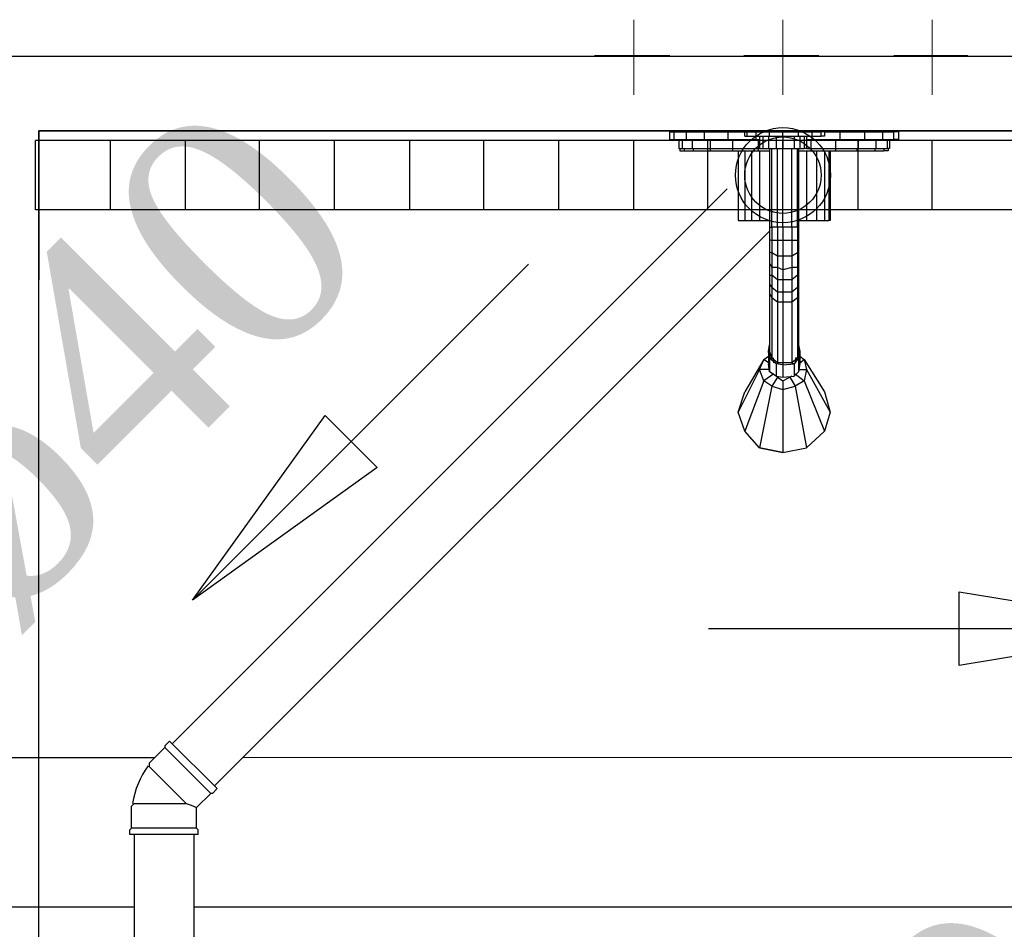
# Model space of a CAD drawing. Header units: millimetres. Extents: x 335 to 739279, y -1 to 84.
# Tile 69 of 244: x 386.547 to 387.425, y 14.902 to 15.713. Entities that reach past the tile are written whole.
import ezdxf

# ---------------------------------------------------------------- set-up
doc = ezdxf.new("R2010")
doc.units = ezdxf.units.MM
doc.header["$MEASUREMENT"] = 0
for name, color, linetype, lineweight in [('Simbolos', 1, 'Continuous', 30), ('SIMBOLOS INT', 8, 'Continuous', 5), ('Simbolos_int', 1, 'Continuous', 30), ('TQ-Sentido tubo', 7, 'Continuous', 20), ('TQ-Seção tubo', 1, 'Continuous', 30), ('TQ-Textos tubo', 7, 'Continuous', 20)]:
    doc.layers.add(name, color=color, linetype=linetype, lineweight=lineweight)
doc.styles.add('TimesNewRoman', font='times.ttf')
doc.dimstyles.get("Standard").update_dxf_attribs({"dimtxt": 0.18, "dimasz": 0.18, "dimexe": 0.18, "dimexo": 0.0625, "dimgap": 0.09, "dimtad": 0, "dimtih": 1, "dimtoh": 1, "dimdec": 4, "dimzin": 0, "dimdsep": 46, "dimtxsty": 'Standard', "dimcen": 0.09, "dimadec": 0, "dimazin": 0, "dimtfac": 1, "dimtdec": 4, "dimtofl": 0, "dimtmove": 0, "dimatfit": 3, "dimfxl": 0, "dimtolj": 1, "dimtzin": 0, "dimarcsym": 0})

msp = doc.modelspace()

# ---------------------------------------------------------------- linework, layer by layer
at = {"color": 7}
for p, q in [((386.56382, 15.61391), (387.89182, 15.61391)), ((386.56382, 13.85091), (386.56382, 15.61391)), ((387.89182, 15.61391), (386.56382, 15.61391)), ((386.56382, 15.61391), (386.56382, 15.48091))]:
    msp.add_line(p, q, dxfattribs=at)
at = {"color": 8}
for p, q in [((387.12682, 15.60591), (387.12682, 15.61291)), ((387.12682, 15.61291), (387.13082, 15.61291)), ((387.13082, 15.61291), (387.14182, 15.61291)), ((387.13082, 15.60591), (387.13082, 15.61291)), ((387.14182, 15.61291), (387.15782, 15.61291)), ((387.14182, 15.60591), (387.14182, 15.61291)), ((387.15782, 15.61291), (387.17882, 15.61291)), ((387.15782, 15.60591), (387.15782, 15.61291)), ((387.17882, 15.61291), (387.19382, 15.61291)), ((387.17882, 15.60591), (387.17882, 15.61291)), ((387.19382, 15.60891), (387.19382, 15.61291)), ((387.19382, 15.61291), (387.19582, 15.61291)), ((387.19582, 15.61291), (387.20382, 15.61291)), ((387.19582, 15.60891), (387.19582, 15.61291)), ((387.20382, 15.61291), (387.21582, 15.61291)), ((387.20382, 15.60891), (387.20382, 15.61291)), ((387.21582, 15.61291), (387.22782, 15.61291)), ((387.21582, 15.60891), (387.21582, 15.61291)), ((387.22782, 15.61291), (387.24182, 15.61291)), ((387.22782, 15.60891), (387.22782, 15.61291)), ((387.24182, 15.61291), (387.25382, 15.61291)), ((387.24182, 15.60891), (387.24182, 15.61291)), ((387.25382, 15.61291), (387.26182, 15.61291)), ((387.25382, 15.60891), (387.25382, 15.61291)), ((387.26482, 15.61291), (387.26182, 15.61291)), ((387.26182, 15.60891), (387.26182, 15.61291)), ((387.26482, 15.61291), (387.26482, 15.60891)), ((387.26482, 15.61291), (387.27882, 15.61291)), ((387.27882, 15.61291), (387.30082, 15.61291)), ((387.27882, 15.60591), (387.27882, 15.61291)), ((387.30082, 15.61291), (387.31682, 15.61291)), ((387.30082, 15.60591), (387.30082, 15.61291)), ((387.31682, 15.61291), (387.32682, 15.61291)), ((387.31682, 15.60591), (387.31682, 15.61291)), ((387.33082, 15.61291), (387.32682, 15.61291)), ((387.32682, 15.60591), (387.32682, 15.61291)), ((387.33082, 15.61291), (387.33082, 15.60591)), ((387.12682, 15.60591), (387.13082, 15.60591)), ((387.13082, 15.60591), (387.14182, 15.60591)), ((387.13482, 15.60591), (387.13482, 15.59791)), ((387.13782, 15.60591), (387.13782, 15.59791)), ((387.14182, 15.60591), (387.15782, 15.60591)), ((387.14682, 15.60591), (387.14682, 15.59791)), ((387.15782, 15.60591), (387.17882, 15.60591)), ((387.16282, 15.60591), (387.16282, 15.59791)), ((387.17882, 15.60591), (387.20382, 15.60591)), ((387.18282, 15.60591), (387.18282, 15.59791)), ((387.19382, 15.60891), (387.19582, 15.60891)), ((387.19582, 15.60891), (387.20382, 15.60891)), ((387.20382, 15.60891), (387.21582, 15.60891)), ((387.20382, 15.60591), (387.20382, 15.60891)), ((387.20382, 15.60591), (387.20682, 15.60591)), ((387.20582, 15.60591), (387.20582, 15.59791)), ((387.20682, 15.60891), (387.20682, 15.59791)), ((387.20982, 15.60891), (387.20982, 15.59791)), ((387.21482, 15.60891), (387.21482, 15.59791)), ((387.21582, 15.60891), (387.22782, 15.60891)), ((387.22182, 15.60891), (387.22182, 15.59791)), ((387.22782, 15.60891), (387.24182, 15.60891)), ((387.22782, 15.60891), (387.22782, 15.59791)), ((387.23782, 15.60891), (387.23782, 15.59791)), ((387.24182, 15.60891), (387.25382, 15.60891)), ((387.24282, 15.60891), (387.24282, 15.59791)), ((387.24682, 15.60891), (387.24682, 15.59791)), ((387.24882, 15.60891), (387.24882, 15.59791)), ((387.24882, 15.60591), (387.25382, 15.60591)), ((387.25282, 15.60591), (387.25282, 15.59791)), ((387.25382, 15.60891), (387.26182, 15.60891)), ((387.25382, 15.60591), (387.25382, 15.60891)), ((387.25382, 15.60591), (387.27882, 15.60591)), ((387.26482, 15.60891), (387.26182, 15.60891)), ((387.27482, 15.60591), (387.27482, 15.59791)), ((387.27882, 15.60591), (387.30082, 15.60591)), ((387.29482, 15.60591), (387.29482, 15.59791)), ((387.30082, 15.60591), (387.31682, 15.60591)), ((387.31082, 15.60591), (387.31082, 15.59791)), ((387.31682, 15.60591), (387.32682, 15.60591)), ((387.32082, 15.60591), (387.32082, 15.59791)), ((387.32282, 15.60591), (387.32282, 15.59791)), ((387.33082, 15.60591), (387.32682, 15.60591)), ((387.13482, 15.59791), (387.13782, 15.59791)), ((387.13582, 15.59791), (387.13582, 15.59591)), ((387.13582, 15.59591), (387.13982, 15.59591)), ((387.13782, 15.59791), (387.14682, 15.59791)), ((387.13982, 15.59791), (387.13982, 15.59591)), ((387.13982, 15.59591), (387.14782, 15.59591)), ((387.14682, 15.59791), (387.16282, 15.59791)), ((387.14782, 15.59791), (387.14782, 15.59591)), ((387.14782, 15.59591), (387.16282, 15.59591)), ((387.16282, 15.59791), (387.18282, 15.59791)), ((387.16282, 15.59791), (387.16282, 15.59591)), ((387.16282, 15.59591), (387.18282, 15.59591)), ((387.18282, 15.59791), (387.20582, 15.59791)), ((387.18282, 15.59791), (387.18282, 15.59591)), ((387.18282, 15.59591), (387.20582, 15.59591)), ((387.18782, 15.59591), (387.18782, 15.53391)), ((387.18782, 15.59591), (387.18782, 15.53391)), ((387.19382, 15.59591), (387.19382, 15.53391)), ((387.19982, 15.59591), (387.19982, 15.53391)), ((387.20582, 15.59791), (387.20682, 15.59791)), ((387.20582, 15.59791), (387.20582, 15.59591)), ((387.20582, 15.59591), (387.21582, 15.59591)), ((387.20682, 15.59791), (387.20982, 15.59791)), ((387.20682, 15.59591), (387.20682, 15.53391)), ((387.20982, 15.59791), (387.21482, 15.59791)), ((387.21482, 15.59791), (387.22182, 15.59791)), ((387.21582, 15.59791), (387.21582, 15.52791)), ((387.21782, 15.52791), (387.21782, 15.59791)), ((387.22182, 15.59791), (387.22782, 15.59791)), ((387.22282, 15.52791), (387.22282, 15.59791)), ((387.22782, 15.59791), (387.23782, 15.59791)), ((387.22782, 15.52791), (387.22782, 15.59791)), ((387.23582, 15.52791), (387.23582, 15.59791)), ((387.23782, 15.59791), (387.24282, 15.59791)), ((387.24082, 15.52791), (387.24082, 15.59791)), ((387.24182, 15.59791), (387.24182, 15.52791)), ((387.24182, 15.59591), (387.25282, 15.59591)), ((387.24282, 15.59791), (387.24682, 15.59791)), ((387.24882, 15.59791), (387.24682, 15.59791)), ((387.24882, 15.59791), (387.25282, 15.59791)), ((387.24882, 15.59591), (387.24882, 15.53391)), ((387.25282, 15.59791), (387.27482, 15.59791)), ((387.25282, 15.59791), (387.25282, 15.59591)), ((387.25282, 15.59591), (387.27482, 15.59591)), ((387.25782, 15.59591), (387.25782, 15.53391)), ((387.26482, 15.59591), (387.26482, 15.53391)), ((387.26882, 15.59591), (387.26882, 15.53391)), ((387.26982, 15.59591), (387.26982, 15.53391)), ((387.27482, 15.59791), (387.29482, 15.59791)), ((387.27482, 15.59791), (387.27482, 15.59591)), ((387.27482, 15.59591), (387.29382, 15.59591)), ((387.29382, 15.59791), (387.29382, 15.59591)), ((387.29382, 15.59591), (387.30982, 15.59591)), ((387.29482, 15.59791), (387.31082, 15.59791)), ((387.30982, 15.59791), (387.30982, 15.59591)), ((387.30982, 15.59591), (387.31782, 15.59591)), ((387.31082, 15.59791), (387.32082, 15.59791)), ((387.31782, 15.59791), (387.31782, 15.59591)), ((387.32182, 15.59591), (387.31782, 15.59591)), ((387.32282, 15.59791), (387.32082, 15.59791)), ((387.32182, 15.59791), (387.32182, 15.59591)), ((387.18782, 15.53391), (387.19382, 15.53391)), ((387.19382, 15.53391), (387.19982, 15.53391)), ((387.19982, 15.53391), (387.20682, 15.53391)), ((387.20682, 15.53391), (387.21582, 15.53391)), ((387.24182, 15.53391), (387.24882, 15.53391)), ((387.24882, 15.53391), (387.25782, 15.53391)), ((387.25782, 15.53391), (387.26482, 15.53391)), ((387.26482, 15.53391), (387.26882, 15.53391)), ((387.26982, 15.53391), (387.26882, 15.53391)), ((387.21582, 15.52791), (387.21582, 15.51691)), ((387.21582, 15.52791), (387.21782, 15.52791)), ((387.22282, 15.52791), (387.21782, 15.52791)), ((387.21782, 15.52791), (387.21782, 15.51591)), ((387.22782, 15.52791), (387.22282, 15.52791)), ((387.22282, 15.52791), (387.22282, 15.51591)), ((387.23582, 15.52791), (387.22782, 15.52791)), ((387.22782, 15.52791), (387.22782, 15.51591)), ((387.24082, 15.52791), (387.23582, 15.52791)), ((387.23582, 15.52791), (387.23582, 15.51591)), ((387.24182, 15.52791), (387.24082, 15.52791)), ((387.24082, 15.52791), (387.24082, 15.51591)), ((387.24182, 15.52791), (387.24182, 15.51691)), ((387.21582, 15.51691), (387.21582, 15.50591)), ((387.21582, 15.51691), (387.21782, 15.51591)), ((387.22282, 15.51591), (387.21782, 15.51591)), ((387.21782, 15.51591), (387.21782, 15.50491)), ((387.22782, 15.51591), (387.22282, 15.51591)), ((387.22282, 15.51591), (387.22282, 15.50191)), ((387.23582, 15.51591), (387.22782, 15.51591)), ((387.22782, 15.51591), (387.22782, 15.50191)), ((387.24082, 15.51591), (387.23582, 15.51591)), ((387.23582, 15.51591), (387.23582, 15.50191)), ((387.24182, 15.51691), (387.24082, 15.51591)), ((387.24082, 15.51591), (387.24082, 15.50491)), ((387.24182, 15.51691), (387.24182, 15.50591)), ((387.21582, 15.50591), (387.21782, 15.50491)), ((387.21582, 15.50591), (387.21582, 15.49591)), ((387.24182, 15.50591), (387.24082, 15.50491)), ((387.24182, 15.50591), (387.24182, 15.49591)), ((387.22282, 15.50191), (387.21782, 15.50491)), ((387.21782, 15.50491), (387.21782, 15.49191)), ((387.22782, 15.50191), (387.22282, 15.50191)), ((387.22282, 15.50191), (387.22282, 15.49191)), ((387.23582, 15.50191), (387.22782, 15.50191)), ((387.22782, 15.50191), (387.22782, 15.48991)), ((387.24082, 15.50491), (387.23582, 15.50191)), ((387.23582, 15.50191), (387.23582, 15.49191)), ((387.24082, 15.50491), (387.24082, 15.49191)), ((387.21582, 15.49591), (387.21582, 15.48491)), ((387.21582, 15.49591), (387.21782, 15.49191)), ((387.22282, 15.49191), (387.21782, 15.49191)), ((387.21782, 15.49191), (387.21782, 15.48491)), ((387.22782, 15.48991), (387.22282, 15.49191)), ((387.22282, 15.49191), (387.22282, 15.48091)), ((387.23582, 15.49191), (387.22782, 15.48991)), ((387.22782, 15.48991), (387.22782, 15.48091)), ((387.24082, 15.49191), (387.23582, 15.49191)), ((387.23582, 15.49191), (387.23582, 15.48091)), ((387.24182, 15.49591), (387.24082, 15.49191)), ((387.24082, 15.49191), (387.24082, 15.48491)), ((387.24182, 15.49591), (387.24182, 15.48491)), ((387.21582, 15.48491), (387.21582, 15.47691)), ((387.21582, 15.48491), (387.21782, 15.48491)), ((387.22282, 15.48091), (387.21782, 15.48491)), ((387.21782, 15.48491), (387.21782, 15.47391)), ((387.22782, 15.48091), (387.22282, 15.48091)), ((387.22282, 15.48091), (387.22282, 15.46991)), ((387.23582, 15.48091), (387.22782, 15.48091)), ((387.22782, 15.48091), (387.22782, 15.46991)), ((387.24082, 15.48491), (387.23582, 15.48091)), ((387.23582, 15.48091), (387.23582, 15.46991)), ((387.24182, 15.48491), (387.24082, 15.48491)), ((387.24082, 15.48491), (387.24082, 15.47391)), ((387.24182, 15.48491), (387.24182, 15.47691)), ((387.21582, 15.47691), (387.21582, 15.46891)), ((387.21582, 15.47691), (387.21782, 15.47391)), ((387.22282, 15.46991), (387.21782, 15.47391)), ((387.21782, 15.47391), (387.21782, 15.46491)), ((387.24082, 15.47391), (387.23582, 15.46991)), ((387.24182, 15.47691), (387.24082, 15.47391)), ((387.24082, 15.47391), (387.24082, 15.46491)), ((387.24182, 15.47691), (387.24182, 15.46891)), ((387.21582, 15.46891), (387.21582, 15.41691)), ((387.21582, 15.46891), (387.21782, 15.46491)), ((387.22282, 15.46091), (387.21782, 15.46491)), ((387.21782, 15.46491), (387.21782, 15.41091)), ((387.22782, 15.46991), (387.22282, 15.46991)), ((387.22282, 15.46991), (387.22282, 15.46091)), ((387.23582, 15.46991), (387.22782, 15.46991)), ((387.22782, 15.46991), (387.22782, 15.46091)), ((387.23582, 15.46991), (387.23582, 15.46091)), ((387.24082, 15.46491), (387.23582, 15.46091)), ((387.24182, 15.46891), (387.24082, 15.46491)), ((387.24082, 15.46491), (387.24082, 15.41091)), ((387.24182, 15.46891), (387.24182, 15.41691)), ((387.22782, 15.46091), (387.22282, 15.46091)), ((387.22282, 15.46091), (387.22282, 15.40691)), ((387.23582, 15.46091), (387.22782, 15.46091)), ((387.22782, 15.46091), (387.22782, 15.40691)), ((387.23582, 15.46091), (387.23582, 15.40691)), ((387.21482, 15.41691), (387.21582, 15.42291)), ((387.21582, 15.42291), (387.21582, 15.41091)), ((387.24182, 15.42291), (387.24282, 15.41691)), ((387.24182, 15.42291), (387.24182, 15.41091)), ((387.21082, 15.40991), (387.19382, 15.38091)), ((387.20682, 15.40091), (387.21082, 15.40991)), ((387.21082, 15.40991), (387.21482, 15.41291)), ((387.21482, 15.40691), (387.21082, 15.40991)), ((387.21582, 15.41091), (387.21482, 15.41691)), ((387.21482, 15.41691), (387.21482, 15.40591)), ((387.21582, 15.41691), (387.21782, 15.41091)), ((387.21582, 15.41091), (387.21782, 15.41291)), ((387.22182, 15.40591), (387.21582, 15.41091)), ((387.21582, 15.41091), (387.21582, 15.39891)), ((387.21582, 15.41091), (387.21982, 15.41091)), ((387.22282, 15.40691), (387.21782, 15.41091)), ((387.21982, 15.40691), (387.21982, 15.40991)), ((387.21982, 15.40991), (387.21982, 15.40691)), ((387.24082, 15.41091), (387.23582, 15.40691)), ((387.24182, 15.41091), (387.23782, 15.40591)), ((387.24182, 15.41091), (387.23882, 15.41091)), ((387.23882, 15.40991), (387.23882, 15.40691)), ((387.23882, 15.40991), (387.23882, 15.40691)), ((387.24182, 15.41691), (387.24082, 15.41091)), ((387.24082, 15.41291), (387.24182, 15.41091)), ((387.24282, 15.41691), (387.24182, 15.41091)), ((387.24182, 15.41091), (387.24182, 15.39891)), ((387.24282, 15.41691), (387.24282, 15.40591)), ((387.24282, 15.41291), (387.24682, 15.40991)), ((387.24282, 15.40691), (387.24682, 15.40991)), ((387.24682, 15.40991), (387.26482, 15.38091)), ((387.24682, 15.40991), (387.24882, 15.40091)), ((387.20682, 15.40091), (387.18782, 15.36291)), ((387.21082, 15.39091), (387.20682, 15.40091)), ((387.21582, 15.40091), (387.20682, 15.40091)), ((387.21582, 15.39891), (387.21482, 15.40591)), ((387.22782, 15.40491), (387.22182, 15.40591)), ((387.22182, 15.40591), (387.22182, 15.39491)), ((387.22782, 15.40691), (387.22282, 15.40691)), ((387.23582, 15.40691), (387.22782, 15.40691)), ((387.22782, 15.40691), (387.22782, 15.40491)), ((387.22782, 15.40491), (387.23782, 15.40591)), ((387.22782, 15.40491), (387.22782, 15.39391)), ((387.23582, 15.40691), (387.23782, 15.40591)), ((387.23782, 15.40591), (387.23782, 15.39491)), ((387.24282, 15.40591), (387.24182, 15.39891)), ((387.24182, 15.40091), (387.24882, 15.40091)), ((387.24882, 15.40091), (387.24682, 15.39091)), ((387.24882, 15.40091), (387.26982, 15.36291)), ((387.21982, 15.39691), (387.21082, 15.39091)), ((387.22182, 15.39491), (387.21582, 15.39891)), ((387.22282, 15.39391), (387.21782, 15.38591)), ((387.22182, 15.39491), (387.22782, 15.39391)), ((387.22282, 15.39391), (387.22282, 15.39491)), ((387.22282, 15.39391), (387.22782, 15.39091)), ((387.22782, 15.39391), (387.23782, 15.39491)), ((387.22782, 15.39091), (387.23382, 15.39391)), ((387.23582, 15.39491), (387.23382, 15.39391)), ((387.23382, 15.39391), (387.23882, 15.38591)), ((387.24182, 15.39891), (387.23782, 15.39491)), ((387.23882, 15.39691), (387.24682, 15.39091)), ((387.21082, 15.39091), (387.19382, 15.34591)), ((387.21782, 15.38591), (387.20682, 15.33091)), ((387.21782, 15.38591), (387.21082, 15.39091)), ((387.21782, 15.38591), (387.22782, 15.38291)), ((387.22782, 15.39091), (387.22782, 15.38291)), ((387.22782, 15.38291), (387.23882, 15.38591)), ((387.22782, 15.38291), (387.22782, 15.32691)), ((387.24682, 15.39091), (387.23882, 15.38591)), ((387.23882, 15.38591), (387.24882, 15.33091)), ((387.24682, 15.39091), (387.26482, 15.34591)), ((387.18782, 15.36291), (387.19382, 15.38091)), ((387.18782, 15.36291), (387.19382, 15.38091)), ((387.26482, 15.38091), (387.26982, 15.36291)), ((387.26482, 15.38091), (387.26982, 15.36291)), ((387.19382, 15.34591), (387.18782, 15.36291)), ((387.19382, 15.34591), (387.18782, 15.36291)), ((387.26982, 15.36291), (387.26482, 15.34591)), ((387.26982, 15.36291), (387.26482, 15.34591)), ((387.20682, 15.33091), (387.19382, 15.34591)), ((387.20682, 15.33091), (387.19382, 15.34591)), ((387.26482, 15.34591), (387.24882, 15.33091)), ((387.26482, 15.34591), (387.24882, 15.33091)), ((387.20682, 15.33091), (387.22782, 15.32691)), ((387.22782, 15.32691), (387.20682, 15.33091)), ((387.22782, 15.32691), (387.24882, 15.33091)), ((387.22782, 15.32691), (387.24882, 15.33091))]:
    msp.add_line(p, q, dxfattribs=at)
at = {"color": 1}
for p, q in [((387.89482, 15.60524), (386.56082, 15.60524)), ((386.56082, 15.54324), (386.56082, 15.60524)), ((386.62782, 15.54324), (386.62782, 15.60524)), ((386.69482, 15.54324), (386.69482, 15.60524)), ((386.76082, 15.54324), (386.76082, 15.60524)), ((386.82782, 15.54324), (386.82782, 15.60524)), ((386.89482, 15.54324), (386.89482, 15.60524)), ((386.96082, 15.54324), (386.96082, 15.60524)), ((387.02782, 15.54324), (387.02782, 15.60524)), ((387.09482, 15.54324), (387.09482, 15.60524)), ((387.16082, 15.54324), (387.16082, 15.60524)), ((387.22782, 15.54324), (387.22782, 15.60524)), ((387.29482, 15.54324), (387.29482, 15.60524)), ((387.36082, 15.54324), (387.36082, 15.60524)), ((387.89482, 15.54324), (386.56082, 15.54324))]:
    msp.add_line(p, q, dxfattribs=at)
at = {"color": 3}
msp.add_lwpolyline([(390.30578, 10.62571), (380.34318, 10.62571), (380.34318, 15.68034), (390.30578, 15.68034)], close=True, dxfattribs=at)
at = {"layer": 'Simbolos'}
for p, q in [((386.68062, 15.06946), (386.67632, 15.06522)), ((386.72302, 15.02703), (386.68062, 15.06946)), ((386.67632, 15.0638), (386.66222, 15.04966)), ((386.67632, 15.06522), (386.67632, 15.0638)), ((386.66222, 15.04966), (386.66222, 15.04683)), ((386.71742, 15.02279), (386.70462, 15.01006)), ((386.71882, 15.02279), (386.71742, 15.02279)), ((386.72302, 15.02703), (386.71882, 15.02279)), ((386.64662, 15.01148), (386.64882, 15.0136)), ((386.64662, 14.99168), (386.64662, 15.01148)), ((386.70462, 14.99168), (386.70462, 15.01006)), ((386.64522, 14.99026), (386.64662, 14.99168)), ((386.64522, 14.98602), (386.64522, 14.99026)), ((386.70602, 14.99026), (386.70462, 14.99168)), ((386.70602, 14.98602), (386.70602, 14.99026)), ((386.70602, 14.98602), (386.64522, 14.98602))]:
    msp.add_line(p, q, dxfattribs=at)
msp.add_circle((387.22782, 15.57424), 0.0424, dxfattribs=at)
msp.add_arc((386.72442, 15.00158), 0.07789, 143.933, 171.067, dxfattribs=at)
at = {"layer": 'SIMBOLOS INT', "linetype": 'Continuous'}
for p, q in [((387.09482, 15.64591), (387.09482, 15.71291)), ((387.22782, 15.64591), (387.22782, 15.71291)), ((387.36082, 15.64591), (387.36082, 15.71291)), ((387.12682, 15.68091), (387.05982, 15.68091)), ((387.09482, 15.68091), (387.12682, 15.68091)), ((387.25982, 15.68091), (387.19282, 15.68091)), ((387.22782, 15.68091), (387.25982, 15.68091)), ((387.39282, 15.68091), (387.32682, 15.68091)), ((387.36082, 15.68091), (387.39282, 15.68091))]:
    msp.add_line(p, q, dxfattribs=at)
at = {"layer": 'Simbolos_int'}
for p, q in [((386.67632, 15.0638), (386.71742, 15.02279)), ((386.69542, 15.0136), (386.66222, 15.04683)), ((386.64882, 15.0136), (386.69542, 15.0136)), ((386.69542, 15.0136), (386.69972, 15.01218)), ((386.69972, 15.01218), (386.70462, 15.01006)), ((386.70462, 14.99168), (386.64662, 14.99168))]:
    msp.add_line(p, q, dxfattribs=at)
msp.add_circle((387.22782, 15.57424), 0.03407, dxfattribs=at)
at = {"layer": 'TQ-Seção tubo'}
for p, q in [((387.17792, 15.5621), (386.68292, 15.0671)), ((387.21572, 15.52439), (386.72072, 15.02939)), ((386.41772, 15.05481), (386.66741, 15.05486)), ((386.74621, 15.05488), (387.85722, 15.05509)), ((386.64902, 14.98602), (386.64902, 13.81154)), ((386.70232, 14.98602), (386.70232, 13.81154)), ((386.41772, 14.92148), (386.64902, 14.92153)), ((386.70232, 14.92154), (387.85732, 14.92176))]:
    msp.add_line(p, q, dxfattribs=at)

# ---------------------------------------------------------------- texts
at = {"layer": 'TQ-Textos tubo', "char_height": 0.2118, "width": 0.8963006, "rotation": 45.00011, "line_spacing_factor": 0.798, "style": 'TimesNewRoman'}
for insert, attachment_point in [((386.7107, 15.32569), 8), ((387.2158, 14.44475), 7)]:
    msp.add_mtext('ø40', dxfattribs=dict(at, insert=insert, attachment_point=attachment_point))

# ---------------------------------------------------------------- leaders
at = {"layer": 'TQ-Sentido tubo'}
for points in [[(386.70115, 15.19524), (387.00065, 15.49477)], [(387.58501, 15.16972), (387.16141, 15.16964)]]:
    msp.add_leader(points, dimstyle='Standard', override={"dimasz": 0.2, "dimldrblk": 'CLOSED'}, dxfattribs=at)

doc.saveas('drawing.dxf')
